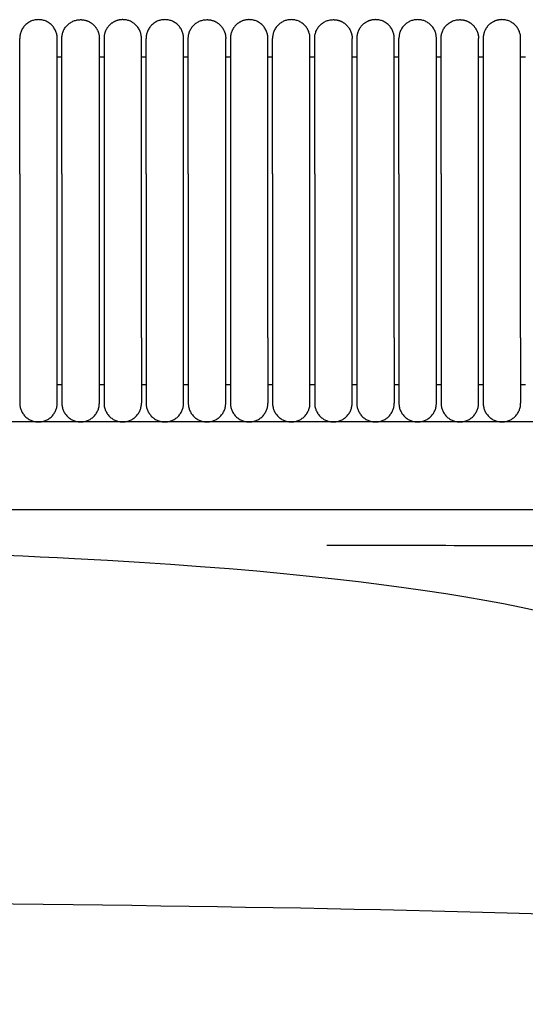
# Model space of a CAD drawing. Header units: millimetres. Extents: x -31695 to -19845, y -5614 to 7253.
# Tile 223 of 256: x -29574 to -29520, y 5384 to 5489. Entities that reach past the tile are written whole.
import ezdxf

# ---------------------------------------------------------------- set-up
doc = ezdxf.new("R2010")
doc.units = ezdxf.units.MM
doc.layers.add('2d', color=7, linetype='Continuous', true_color=0x000000)

msp = doc.modelspace()

# ---------------------------------------------------------------- linework, layer by layer
at = {"layer": '2d', "linetype": 'Continuous', "lineweight": -3}
msp.add_line((-29495.03, 5446.5), (-30409.13, 5446.5), dxfattribs=at)
for points, weights, knots in [([(-29569.56, 5487.5), (-29569.56, 5489.5), (-29571.56, 5489.5), (-29573.56, 5489.5), (-29573.56, 5487.5)], [1, 0.707106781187, 1, 0.707106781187, 1], [0, 0, 0, 1.570796, 1.570796, 3.141593, 3.141593, 3.141593]), ([(-29569.06, 5487.5), (-29569.06, 5489.5), (-29567.06, 5489.5), (-29566.24, 5489.5), (-29565.65, 5488.91), (-29565.06, 5488.32), (-29565.06, 5487.5)], [1, 0.707106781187, 1, 0.853553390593, 0.853553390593, 0.853553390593, 1], [0, 0, 0, 4, 4, 5.656854, 5.656854, 7.313708, 7.313708, 7.313708]), ([(-29560.56, 5487.5), (-29560.56, 5489.5), (-29562.56, 5489.5), (-29563.39, 5489.5), (-29563.98, 5488.91), (-29564.56, 5488.32), (-29564.56, 5487.5)], [1, 0.707106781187, 1, 0.853553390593, 0.853553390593, 0.853553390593, 1], [0, 0, 0, 4, 4, 5.656854, 5.656854, 7.313708, 7.313708, 7.313708]), ([(-29556.06, 5487.5), (-29556.06, 5489.5), (-29558.06, 5489.5), (-29560.06, 5489.5), (-29560.06, 5487.5)], [1, 0.707106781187, 1, 0.707106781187, 1], [0, 0, 0, 1.570796, 1.570796, 3.141593, 3.141593, 3.141593]), ([(-29555.56, 5487.5), (-29555.56, 5489.5), (-29553.56, 5489.5), (-29552.74, 5489.5), (-29552.15, 5488.91), (-29551.56, 5488.32), (-29551.56, 5487.5)], [1, 0.707106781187, 1, 0.853553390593, 0.853553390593, 0.853553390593, 1], [0, 0, 0, 4, 4, 5.656854, 5.656854, 7.313708, 7.313708, 7.313708]), ([(-29547.06, 5487.5), (-29547.06, 5489.5), (-29549.06, 5489.5), (-29549.89, 5489.5), (-29550.48, 5488.91), (-29551.06, 5488.32), (-29551.06, 5487.5)], [1, 0.707106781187, 1, 0.853553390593, 0.853553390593, 0.853553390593, 1], [0, 0, 0, 4, 4, 5.656854, 5.656854, 7.313708, 7.313708, 7.313708]), ([(-29542.56, 5487.5), (-29542.56, 5489.5), (-29544.56, 5489.5), (-29546.56, 5489.5), (-29546.56, 5487.5)], [1, 0.707106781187, 1, 0.707106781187, 1], [0, 0, 0, 1.570796, 1.570796, 3.141593, 3.141593, 3.141593]), ([(-29542.06, 5487.5), (-29542.06, 5489.5), (-29540.06, 5489.5), (-29539.24, 5489.5), (-29538.65, 5488.91), (-29538.06, 5488.32), (-29538.06, 5487.5)], [1, 0.707106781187, 1, 0.853553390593, 0.853553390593, 0.853553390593, 1], [0, 0, 0, 4, 4, 5.656854, 5.656854, 7.313708, 7.313708, 7.313708]), ([(-29533.56, 5487.5), (-29533.56, 5489.5), (-29535.56, 5489.5), (-29536.39, 5489.5), (-29536.98, 5488.91), (-29537.56, 5488.32), (-29537.56, 5487.5)], [1, 0.707106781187, 1, 0.853553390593, 0.853553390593, 0.853553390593, 1], [0, 0, 0, 4, 4, 5.656854, 5.656854, 7.313708, 7.313708, 7.313708]), ([(-29529.06, 5487.5), (-29529.06, 5489.5), (-29531.06, 5489.5), (-29533.06, 5489.5), (-29533.06, 5487.5)], [1, 0.707106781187, 1, 0.707106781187, 1], [0, 0, 0, 1.570796, 1.570796, 3.141593, 3.141593, 3.141593]), ([(-29528.56, 5487.5), (-29528.56, 5489.5), (-29526.56, 5489.5), (-29525.74, 5489.5), (-29525.15, 5488.91), (-29524.56, 5488.32), (-29524.56, 5487.5)], [1, 0.707106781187, 1, 0.853553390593, 0.853553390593, 0.853553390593, 1], [0, 0, 0, 4, 4, 5.656854, 5.656854, 7.313708, 7.313708, 7.313708]), ([(-29520.06, 5487.5), (-29520.06, 5489.5), (-29522.06, 5489.5), (-29522.89, 5489.5), (-29523.48, 5488.91), (-29524.06, 5488.32), (-29524.06, 5487.5)], [1, 0.707106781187, 1, 0.853553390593, 0.853553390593, 0.853553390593, 1], [0, 0, 0, 4, 4, 5.656854, 5.656854, 7.313708, 7.313708, 7.313708]), ([(-29573.56, 5473.03), (-29573.56, 5478), (-29573.56, 5481.52), (-29573.56, 5483.87), (-29573.56, 5484.68)], [1, 0.853553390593, 0.853553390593, 0.853553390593, 0.919067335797], [0, 0, 0, 9.941125, 9.941125, 16.590224, 16.590224, 16.590224]), ([(-29569.56, 5473.03), (-29569.56, 5478), (-29569.56, 5481.52), (-29569.56, 5483.87), (-29569.56, 5484.68)], [1, 0.853553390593, 0.853553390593, 0.853553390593, 0.919067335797], [0, 0, 0, 9.941125, 9.941125, 16.590224, 16.590224, 16.590224]), ([(-29569.06, 5473.03), (-29569.06, 5478), (-29569.06, 5481.52), (-29569.06, 5483.87), (-29569.06, 5484.68)], [1, 0.853553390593, 0.853553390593, 0.853553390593, 0.919067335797], [0, 0, 0, 9.941125, 9.941125, 16.590224, 16.590224, 16.590224]), ([(-29565.06, 5473.03), (-29565.06, 5478), (-29565.06, 5481.52), (-29565.06, 5483.87), (-29565.06, 5484.68)], [1, 0.853553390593, 0.853553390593, 0.853553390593, 0.919067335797], [0, 0, 0, 9.941125, 9.941125, 16.590224, 16.590224, 16.590224]), ([(-29564.56, 5484.68), (-29564.56, 5483.87), (-29564.56, 5481.52), (-29564.56, 5478), (-29564.56, 5473.03)], [0.919067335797, 0.853553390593, 0.853553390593, 0.853553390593, 1], [3.292027, 3.292027, 3.292027, 9.941125, 9.941125, 19.882251, 19.882251, 19.882251]), ([(-29560.56, 5473.03), (-29560.56, 5478), (-29560.56, 5481.52), (-29560.56, 5483.87), (-29560.56, 5484.68)], [1, 0.853553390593, 0.853553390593, 0.853553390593, 0.919067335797], [0, 0, 0, 9.941125, 9.941125, 16.590224, 16.590224, 16.590224]), ([(-29560.06, 5473.03), (-29560.06, 5478), (-29560.06, 5481.52), (-29560.06, 5483.87), (-29560.06, 5484.68)], [1, 0.853553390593, 0.853553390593, 0.853553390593, 0.919067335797], [0, 0, 0, 9.941125, 9.941125, 16.590224, 16.590224, 16.590224]), ([(-29556.06, 5473.03), (-29556.06, 5478), (-29556.06, 5481.52), (-29556.06, 5483.87), (-29556.06, 5484.68)], [1, 0.853553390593, 0.853553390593, 0.853553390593, 0.919067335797], [0, 0, 0, 9.941125, 9.941125, 16.590224, 16.590224, 16.590224]), ([(-29555.56, 5473.03), (-29555.56, 5478), (-29555.56, 5481.52), (-29555.56, 5483.87), (-29555.56, 5484.68)], [1, 0.853553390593, 0.853553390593, 0.853553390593, 0.919067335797], [0, 0, 0, 9.941125, 9.941125, 16.590224, 16.590224, 16.590224]), ([(-29551.56, 5473.03), (-29551.56, 5478), (-29551.56, 5481.52), (-29551.56, 5483.87), (-29551.56, 5484.68)], [1, 0.853553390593, 0.853553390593, 0.853553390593, 0.919067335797], [0, 0, 0, 9.941125, 9.941125, 16.590224, 16.590224, 16.590224]), ([(-29551.06, 5484.68), (-29551.06, 5483.87), (-29551.06, 5481.52), (-29551.06, 5478), (-29551.06, 5473.03)], [0.919067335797, 0.853553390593, 0.853553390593, 0.853553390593, 1], [3.292027, 3.292027, 3.292027, 9.941125, 9.941125, 19.882251, 19.882251, 19.882251]), ([(-29547.06, 5473.03), (-29547.06, 5478), (-29547.06, 5481.52), (-29547.06, 5483.87), (-29547.06, 5484.68)], [1, 0.853553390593, 0.853553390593, 0.853553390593, 0.919067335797], [0, 0, 0, 9.941125, 9.941125, 16.590224, 16.590224, 16.590224]), ([(-29546.56, 5473.03), (-29546.56, 5478), (-29546.56, 5481.52), (-29546.56, 5483.87), (-29546.56, 5484.68)], [1, 0.853553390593, 0.853553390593, 0.853553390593, 0.919067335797], [0, 0, 0, 9.941125, 9.941125, 16.590224, 16.590224, 16.590224]), ([(-29542.56, 5473.03), (-29542.56, 5478), (-29542.56, 5481.52), (-29542.56, 5483.87), (-29542.56, 5484.68)], [1, 0.853553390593, 0.853553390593, 0.853553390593, 0.919067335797], [0, 0, 0, 9.941125, 9.941125, 16.590224, 16.590224, 16.590224]), ([(-29542.06, 5473.03), (-29542.06, 5478), (-29542.06, 5481.52), (-29542.06, 5483.87), (-29542.06, 5484.68)], [1, 0.853553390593, 0.853553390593, 0.853553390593, 0.919067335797], [0, 0, 0, 9.941125, 9.941125, 16.590224, 16.590224, 16.590224]), ([(-29538.06, 5473.03), (-29538.06, 5478), (-29538.06, 5481.52), (-29538.06, 5483.87), (-29538.06, 5484.68)], [1, 0.853553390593, 0.853553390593, 0.853553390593, 0.919067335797], [0, 0, 0, 9.941125, 9.941125, 16.590224, 16.590224, 16.590224]), ([(-29537.56, 5484.68), (-29537.56, 5483.87), (-29537.56, 5481.52), (-29537.56, 5478), (-29537.56, 5473.03)], [0.919067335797, 0.853553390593, 0.853553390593, 0.853553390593, 1], [3.292027, 3.292027, 3.292027, 9.941125, 9.941125, 19.882251, 19.882251, 19.882251]), ([(-29533.56, 5473.03), (-29533.56, 5478), (-29533.56, 5481.52), (-29533.56, 5483.87), (-29533.56, 5484.68)], [1, 0.853553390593, 0.853553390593, 0.853553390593, 0.919067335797], [0, 0, 0, 9.941125, 9.941125, 16.590224, 16.590224, 16.590224]), ([(-29533.06, 5473.03), (-29533.06, 5478), (-29533.06, 5481.52), (-29533.06, 5483.87), (-29533.06, 5484.68)], [1, 0.853553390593, 0.853553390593, 0.853553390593, 0.919067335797], [0, 0, 0, 9.941125, 9.941125, 16.590224, 16.590224, 16.590224]), ([(-29529.06, 5473.03), (-29529.06, 5478), (-29529.06, 5481.52), (-29529.06, 5483.87), (-29529.06, 5484.68)], [1, 0.853553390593, 0.853553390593, 0.853553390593, 0.919067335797], [0, 0, 0, 9.941125, 9.941125, 16.590224, 16.590224, 16.590224]), ([(-29528.56, 5473.03), (-29528.56, 5478), (-29528.56, 5481.52), (-29528.56, 5483.87), (-29528.56, 5484.68)], [1, 0.853553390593, 0.853553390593, 0.853553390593, 0.919067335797], [0, 0, 0, 9.941125, 9.941125, 16.590224, 16.590224, 16.590224]), ([(-29524.56, 5473.03), (-29524.56, 5478), (-29524.56, 5481.52), (-29524.56, 5483.87), (-29524.56, 5484.68)], [1, 0.853553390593, 0.853553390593, 0.853553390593, 0.919067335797], [0, 0, 0, 9.941125, 9.941125, 16.590224, 16.590224, 16.590224]), ([(-29524.06, 5484.68), (-29524.06, 5483.87), (-29524.06, 5481.52), (-29524.06, 5478), (-29524.06, 5473.03)], [0.919067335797, 0.853553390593, 0.853553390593, 0.853553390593, 1], [3.292027, 3.292027, 3.292027, 9.941125, 9.941125, 19.882251, 19.882251, 19.882251]), ([(-29520.06, 5473.03), (-29520.06, 5478), (-29520.06, 5481.52), (-29520.06, 5483.87), (-29520.06, 5484.68)], [1, 0.853553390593, 0.853553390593, 0.853553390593, 0.919067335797], [0, 0, 0, 9.941125, 9.941125, 16.590224, 16.590224, 16.590224]), ([(-29573.56, 5455.5), (-29573.56, 5452.6), (-29573.56, 5450.55), (-29573.56, 5448.5), (-29573.56, 5448.5)], [1, 0.853553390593, 0.853553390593, 0.853553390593, 1], [0, 0, 0, 5.79899, 5.79899, 11.59798, 11.59798, 11.59798]), ([(-29569.56, 5448.5), (-29569.56, 5448.5), (-29569.56, 5450.55), (-29569.56, 5452.6), (-29569.56, 5455.5)], [1, 0.853553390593, 0.853553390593, 0.853553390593, 1], [0, 0, 0, 5.79899, 5.79899, 11.59798, 11.59798, 11.59798]), ([(-29569.06, 5455.5), (-29569.06, 5452.6), (-29569.06, 5450.55), (-29569.06, 5448.5), (-29569.06, 5448.5)], [1, 0.853553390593, 0.853553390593, 0.853553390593, 1], [0, 0, 0, 5.79899, 5.79899, 11.59798, 11.59798, 11.59798]), ([(-29565.06, 5448.5), (-29565.06, 5448.5), (-29565.06, 5450.55), (-29565.06, 5452.6), (-29565.06, 5455.5)], [1, 0.853553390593, 0.853553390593, 0.853553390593, 1], [0, 0, 0, 5.79899, 5.79899, 11.59798, 11.59798, 11.59798]), ([(-29564.56, 5455.5), (-29564.56, 5452.6), (-29564.56, 5450.55), (-29564.56, 5448.5), (-29564.56, 5448.5)], [1, 0.853553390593, 0.853553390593, 0.853553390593, 1], [0, 0, 0, 5.79899, 5.79899, 11.59798, 11.59798, 11.59798]), ([(-29560.56, 5455.5), (-29560.56, 5452.6), (-29560.56, 5450.55), (-29560.56, 5448.5), (-29560.56, 5448.5)], [1, 0.853553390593, 0.853553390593, 0.853553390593, 1], [0, 0, 0, 5.79899, 5.79899, 11.59798, 11.59798, 11.59798]), ([(-29560.06, 5455.5), (-29560.06, 5452.6), (-29560.06, 5450.55), (-29560.06, 5448.5), (-29560.06, 5448.5)], [1, 0.853553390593, 0.853553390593, 0.853553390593, 1], [0, 0, 0, 5.79899, 5.79899, 11.59798, 11.59798, 11.59798]), ([(-29556.06, 5448.5), (-29556.06, 5448.5), (-29556.06, 5450.55), (-29556.06, 5452.6), (-29556.06, 5455.5)], [1, 0.853553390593, 0.853553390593, 0.853553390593, 1], [0, 0, 0, 5.79899, 5.79899, 11.59798, 11.59798, 11.59798]), ([(-29555.56, 5455.5), (-29555.56, 5452.6), (-29555.56, 5450.55), (-29555.56, 5448.5), (-29555.56, 5448.5)], [1, 0.853553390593, 0.853553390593, 0.853553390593, 1], [0, 0, 0, 5.79899, 5.79899, 11.59798, 11.59798, 11.59798]), ([(-29551.56, 5448.5), (-29551.56, 5448.5), (-29551.56, 5450.55), (-29551.56, 5452.6), (-29551.56, 5455.5)], [1, 0.853553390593, 0.853553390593, 0.853553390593, 1], [0, 0, 0, 5.79899, 5.79899, 11.59798, 11.59798, 11.59798]), ([(-29551.06, 5455.5), (-29551.06, 5452.6), (-29551.06, 5450.55), (-29551.06, 5448.5), (-29551.06, 5448.5)], [1, 0.853553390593, 0.853553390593, 0.853553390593, 1], [0, 0, 0, 5.79899, 5.79899, 11.59798, 11.59798, 11.59798]), ([(-29547.06, 5455.5), (-29547.06, 5452.6), (-29547.06, 5450.55), (-29547.06, 5448.5), (-29547.06, 5448.5)], [1, 0.853553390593, 0.853553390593, 0.853553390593, 1], [0, 0, 0, 5.79899, 5.79899, 11.59798, 11.59798, 11.59798]), ([(-29546.56, 5455.5), (-29546.56, 5452.6), (-29546.56, 5450.55), (-29546.56, 5448.5), (-29546.56, 5448.5)], [1, 0.853553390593, 0.853553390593, 0.853553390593, 1], [0, 0, 0, 5.79899, 5.79899, 11.59798, 11.59798, 11.59798]), ([(-29542.56, 5448.5), (-29542.56, 5448.5), (-29542.56, 5450.55), (-29542.56, 5452.6), (-29542.56, 5455.5)], [1, 0.853553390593, 0.853553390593, 0.853553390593, 1], [0, 0, 0, 5.79899, 5.79899, 11.59798, 11.59798, 11.59798]), ([(-29542.06, 5455.5), (-29542.06, 5452.6), (-29542.06, 5450.55), (-29542.06, 5448.5), (-29542.06, 5448.5)], [1, 0.853553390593, 0.853553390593, 0.853553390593, 1], [0, 0, 0, 5.79899, 5.79899, 11.59798, 11.59798, 11.59798]), ([(-29538.06, 5448.5), (-29538.06, 5448.5), (-29538.06, 5450.55), (-29538.06, 5452.6), (-29538.06, 5455.5)], [1, 0.853553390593, 0.853553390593, 0.853553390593, 1], [0, 0, 0, 5.79899, 5.79899, 11.59798, 11.59798, 11.59798]), ([(-29537.56, 5455.5), (-29537.56, 5452.6), (-29537.56, 5450.55), (-29537.56, 5448.5), (-29537.56, 5448.5)], [1, 0.853553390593, 0.853553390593, 0.853553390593, 1], [0, 0, 0, 5.79899, 5.79899, 11.59798, 11.59798, 11.59798]), ([(-29533.56, 5455.5), (-29533.56, 5452.6), (-29533.56, 5450.55), (-29533.56, 5448.5), (-29533.56, 5448.5)], [1, 0.853553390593, 0.853553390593, 0.853553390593, 1], [0, 0, 0, 5.79899, 5.79899, 11.59798, 11.59798, 11.59798]), ([(-29533.06, 5455.5), (-29533.06, 5452.6), (-29533.06, 5450.55), (-29533.06, 5448.5), (-29533.06, 5448.5)], [1, 0.853553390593, 0.853553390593, 0.853553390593, 1], [0, 0, 0, 5.79899, 5.79899, 11.59798, 11.59798, 11.59798]), ([(-29529.06, 5448.5), (-29529.06, 5448.5), (-29529.06, 5450.55), (-29529.06, 5452.6), (-29529.06, 5455.5)], [1, 0.853553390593, 0.853553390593, 0.853553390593, 1], [0, 0, 0, 5.79899, 5.79899, 11.59798, 11.59798, 11.59798]), ([(-29528.56, 5455.5), (-29528.56, 5452.6), (-29528.56, 5450.55), (-29528.56, 5448.5), (-29528.56, 5448.5)], [1, 0.853553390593, 0.853553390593, 0.853553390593, 1], [0, 0, 0, 5.79899, 5.79899, 11.59798, 11.59798, 11.59798]), ([(-29524.56, 5448.5), (-29524.56, 5448.5), (-29524.56, 5450.55), (-29524.56, 5452.6), (-29524.56, 5455.5)], [1, 0.853553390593, 0.853553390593, 0.853553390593, 1], [0, 0, 0, 5.79899, 5.79899, 11.59798, 11.59798, 11.59798]), ([(-29524.06, 5455.5), (-29524.06, 5452.6), (-29524.06, 5450.55), (-29524.06, 5448.5), (-29524.06, 5448.5)], [1, 0.853553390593, 0.853553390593, 0.853553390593, 1], [0, 0, 0, 5.79899, 5.79899, 11.59798, 11.59798, 11.59798]), ([(-29520.06, 5455.5), (-29520.06, 5452.6), (-29520.06, 5450.55), (-29520.06, 5448.5), (-29520.06, 5448.5)], [1, 0.853553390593, 0.853553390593, 0.853553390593, 1], [0, 0, 0, 5.79899, 5.79899, 11.59798, 11.59798, 11.59798]), ([(-29573.56, 5448.5), (-29573.56, 5446.5), (-29571.56, 5446.5), (-29569.56, 5446.5), (-29569.56, 5448.5)], [1, 0.707106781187, 1, 0.707106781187, 1], [6.283185, 6.283185, 6.283185, 9.424778, 9.424778, 12.566371, 12.566371, 12.566371]), ([(-29569.06, 5448.5), (-29569.06, 5446.5), (-29567.06, 5446.5), (-29565.06, 5446.5), (-29565.06, 5448.5)], [1, 0.707106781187, 1, 0.707106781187, 1], [-3.141593, -3.141593, -3.141593, -1.570796, -1.570796, 0, 0, 0]), ([(-29564.56, 5448.5), (-29564.56, 5446.5), (-29562.56, 5446.5), (-29560.56, 5446.5), (-29560.56, 5448.5)], [1, 0.707106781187, 1, 0.707106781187, 1], [0, 0, 0, 1.570796, 1.570796, 3.141593, 3.141593, 3.141593]), ([(-29560.06, 5448.5), (-29560.06, 5446.5), (-29558.06, 5446.5), (-29556.06, 5446.5), (-29556.06, 5448.5)], [1, 0.707106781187, 1, 0.707106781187, 1], [6.283185, 6.283185, 6.283185, 9.424778, 9.424778, 12.566371, 12.566371, 12.566371]), ([(-29555.56, 5448.5), (-29555.56, 5446.5), (-29553.56, 5446.5), (-29551.56, 5446.5), (-29551.56, 5448.5)], [1, 0.707106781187, 1, 0.707106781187, 1], [-3.141593, -3.141593, -3.141593, -1.570796, -1.570796, 0, 0, 0]), ([(-29551.06, 5448.5), (-29551.06, 5446.5), (-29549.06, 5446.5), (-29547.06, 5446.5), (-29547.06, 5448.5)], [1, 0.707106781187, 1, 0.707106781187, 1], [0, 0, 0, 1.570796, 1.570796, 3.141593, 3.141593, 3.141593]), ([(-29546.56, 5448.5), (-29546.56, 5446.5), (-29544.56, 5446.5), (-29542.56, 5446.5), (-29542.56, 5448.5)], [1, 0.707106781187, 1, 0.707106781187, 1], [6.283185, 6.283185, 6.283185, 9.424778, 9.424778, 12.566371, 12.566371, 12.566371]), ([(-29542.06, 5448.5), (-29542.06, 5446.5), (-29540.06, 5446.5), (-29538.06, 5446.5), (-29538.06, 5448.5)], [1, 0.707106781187, 1, 0.707106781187, 1], [-3.141593, -3.141593, -3.141593, -1.570796, -1.570796, 0, 0, 0]), ([(-29537.56, 5448.5), (-29537.56, 5446.5), (-29535.56, 5446.5), (-29533.56, 5446.5), (-29533.56, 5448.5)], [1, 0.707106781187, 1, 0.707106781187, 1], [0, 0, 0, 1.570796, 1.570796, 3.141593, 3.141593, 3.141593]), ([(-29533.06, 5448.5), (-29533.06, 5446.5), (-29531.06, 5446.5), (-29529.06, 5446.5), (-29529.06, 5448.5)], [1, 0.707106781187, 1, 0.707106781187, 1], [6.283185, 6.283185, 6.283185, 9.424778, 9.424778, 12.566371, 12.566371, 12.566371]), ([(-29528.56, 5448.5), (-29528.56, 5446.5), (-29526.56, 5446.5), (-29524.56, 5446.5), (-29524.56, 5448.5)], [1, 0.707106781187, 1, 0.707106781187, 1], [-3.141593, -3.141593, -3.141593, -1.570796, -1.570796, 0, 0, 0]), ([(-29524.06, 5448.5), (-29524.06, 5446.5), (-29522.06, 5446.5), (-29520.06, 5446.5), (-29520.06, 5448.5)], [1, 0.707106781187, 1, 0.707106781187, 1], [0, 0, 0, 1.570796, 1.570796, 3.141593, 3.141593, 3.141593])]:
    msp.add_rational_spline(points, weights, degree=2, knots=knots, dxfattribs=at)
for points, weights in [([(-29573.56, 5484.68), (-29573.56, 5487.5), (-29573.56, 5487.5)], [0.919067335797, 0.951503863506, 1]), ([(-29569.56, 5484.68), (-29569.56, 5487.5), (-29569.56, 5487.5)], [0.919067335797, 0.951503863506, 1]), ([(-29569.06, 5484.68), (-29569.06, 5487.5), (-29569.06, 5487.5)], [0.919067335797, 0.951503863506, 1]), ([(-29565.06, 5484.68), (-29565.06, 5487.5), (-29565.06, 5487.5)], [0.919067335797, 0.951503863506, 1]), ([(-29564.56, 5487.5), (-29564.56, 5487.5), (-29564.56, 5484.68)], [1, 0.951503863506, 0.919067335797]), ([(-29560.56, 5484.68), (-29560.56, 5487.5), (-29560.56, 5487.5)], [0.919067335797, 0.951503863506, 1]), ([(-29560.06, 5484.68), (-29560.06, 5487.5), (-29560.06, 5487.5)], [0.919067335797, 0.951503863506, 1]), ([(-29556.06, 5484.68), (-29556.06, 5487.5), (-29556.06, 5487.5)], [0.919067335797, 0.951503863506, 1]), ([(-29555.56, 5484.68), (-29555.56, 5487.5), (-29555.56, 5487.5)], [0.919067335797, 0.951503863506, 1]), ([(-29551.56, 5484.68), (-29551.56, 5487.5), (-29551.56, 5487.5)], [0.919067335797, 0.951503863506, 1]), ([(-29551.06, 5487.5), (-29551.06, 5487.5), (-29551.06, 5484.68)], [1, 0.951503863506, 0.919067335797]), ([(-29547.06, 5484.68), (-29547.06, 5487.5), (-29547.06, 5487.5)], [0.919067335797, 0.951503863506, 1]), ([(-29546.56, 5484.68), (-29546.56, 5487.5), (-29546.56, 5487.5)], [0.919067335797, 0.951503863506, 1]), ([(-29542.56, 5484.68), (-29542.56, 5487.5), (-29542.56, 5487.5)], [0.919067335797, 0.951503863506, 1]), ([(-29542.06, 5484.68), (-29542.06, 5487.5), (-29542.06, 5487.5)], [0.919067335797, 0.951503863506, 1]), ([(-29538.06, 5484.68), (-29538.06, 5487.5), (-29538.06, 5487.5)], [0.919067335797, 0.951503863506, 1]), ([(-29537.56, 5487.5), (-29537.56, 5487.5), (-29537.56, 5484.68)], [1, 0.951503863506, 0.919067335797]), ([(-29533.56, 5484.68), (-29533.56, 5487.5), (-29533.56, 5487.5)], [0.919067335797, 0.951503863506, 1]), ([(-29533.06, 5484.68), (-29533.06, 5487.5), (-29533.06, 5487.5)], [0.919067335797, 0.951503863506, 1]), ([(-29529.06, 5484.68), (-29529.06, 5487.5), (-29529.06, 5487.5)], [0.919067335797, 0.951503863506, 1]), ([(-29528.56, 5484.68), (-29528.56, 5487.5), (-29528.56, 5487.5)], [0.919067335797, 0.951503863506, 1]), ([(-29524.56, 5484.68), (-29524.56, 5487.5), (-29524.56, 5487.5)], [0.919067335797, 0.951503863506, 1]), ([(-29524.06, 5487.5), (-29524.06, 5487.5), (-29524.06, 5484.68)], [1, 0.951503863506, 0.919067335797]), ([(-29520.06, 5484.68), (-29520.06, 5487.5), (-29520.06, 5487.5)], [0.919067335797, 0.951503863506, 1])]:
    msp.add_rational_spline(points, weights, degree=2, dxfattribs=at)
for points in [[(-29569.06, 5485.5), (-29569.31, 5485.5), (-29569.56, 5485.5)], [(-29564.56, 5485.5), (-29564.81, 5485.5), (-29565.06, 5485.5)], [(-29560.07, 5485.5), (-29560.31, 5485.5), (-29560.56, 5485.5)], [(-29555.56, 5485.5), (-29555.81, 5485.5), (-29556.07, 5485.5)], [(-29551.06, 5485.5), (-29551.31, 5485.5), (-29551.56, 5485.5)], [(-29546.56, 5485.5), (-29546.81, 5485.5), (-29547.06, 5485.5)], [(-29542.06, 5485.5), (-29542.31, 5485.5), (-29542.56, 5485.5)], [(-29537.56, 5485.5), (-29537.81, 5485.5), (-29538.06, 5485.5)], [(-29533.07, 5485.5), (-29533.31, 5485.5), (-29533.56, 5485.5)], [(-29528.56, 5485.5), (-29528.81, 5485.5), (-29529.07, 5485.5)], [(-29524.06, 5485.5), (-29524.31, 5485.5), (-29524.56, 5485.5)], [(-29519.56, 5485.5), (-29519.81, 5485.5), (-29520.06, 5485.5)], [(-29573.56, 5473.03), (-29573.56, 5464.26), (-29573.56, 5455.5)], [(-29569.56, 5455.5), (-29569.56, 5464.26), (-29569.56, 5473.03)], [(-29569.06, 5473.03), (-29569.06, 5464.26), (-29569.06, 5455.5)], [(-29565.06, 5455.5), (-29565.06, 5464.26), (-29565.06, 5473.03)], [(-29564.56, 5473.03), (-29564.56, 5464.26), (-29564.56, 5455.5)], [(-29560.56, 5455.5), (-29560.56, 5464.26), (-29560.56, 5473.03)], [(-29560.06, 5473.03), (-29560.06, 5464.26), (-29560.06, 5455.5)], [(-29556.06, 5455.5), (-29556.06, 5464.26), (-29556.06, 5473.03)], [(-29555.56, 5473.03), (-29555.56, 5464.26), (-29555.56, 5455.5)], [(-29551.56, 5455.5), (-29551.56, 5464.26), (-29551.56, 5473.03)], [(-29551.06, 5473.03), (-29551.06, 5464.26), (-29551.06, 5455.5)], [(-29547.06, 5455.5), (-29547.06, 5464.26), (-29547.06, 5473.03)], [(-29546.56, 5473.03), (-29546.56, 5464.26), (-29546.56, 5455.5)], [(-29542.56, 5455.5), (-29542.56, 5464.26), (-29542.56, 5473.03)], [(-29542.06, 5473.03), (-29542.06, 5464.26), (-29542.06, 5455.5)], [(-29538.06, 5455.5), (-29538.06, 5464.26), (-29538.06, 5473.03)], [(-29537.56, 5473.03), (-29537.56, 5464.26), (-29537.56, 5455.5)], [(-29533.56, 5455.5), (-29533.56, 5464.26), (-29533.56, 5473.03)], [(-29533.06, 5473.03), (-29533.06, 5464.26), (-29533.06, 5455.5)], [(-29529.06, 5455.5), (-29529.06, 5464.26), (-29529.06, 5473.03)], [(-29528.56, 5473.03), (-29528.56, 5464.26), (-29528.56, 5455.5)], [(-29524.56, 5455.5), (-29524.56, 5464.26), (-29524.56, 5473.03)], [(-29524.06, 5473.03), (-29524.06, 5464.26), (-29524.06, 5455.5)], [(-29520.06, 5455.5), (-29520.06, 5464.26), (-29520.06, 5473.03)], [(-29569.57, 5450.5), (-29569.31, 5450.5), (-29569.06, 5450.5)], [(-29565.06, 5450.5), (-29564.81, 5450.5), (-29564.57, 5450.5)], [(-29560.57, 5450.5), (-29560.31, 5450.5), (-29560.06, 5450.5)], [(-29556.06, 5450.5), (-29555.81, 5450.5), (-29555.57, 5450.5)], [(-29551.57, 5450.5), (-29551.32, 5450.5), (-29551.06, 5450.5)], [(-29547.06, 5450.5), (-29546.81, 5450.5), (-29546.56, 5450.5)], [(-29542.56, 5450.5), (-29542.31, 5450.5), (-29542.06, 5450.5)], [(-29538.06, 5450.5), (-29537.81, 5450.5), (-29537.56, 5450.5)], [(-29533.56, 5450.5), (-29533.31, 5450.5), (-29533.06, 5450.5)], [(-29529.06, 5450.5), (-29528.82, 5450.5), (-29528.57, 5450.5)], [(-29528.56, 5450.5), (-29528.56, 5450.5), (-29528.56, 5450.5)], [(-29524.57, 5450.5), (-29524.31, 5450.5), (-29524.06, 5450.5)], [(-29520.06, 5450.5), (-29519.81, 5450.5), (-29519.56, 5450.5)]]:
    msp.add_open_spline(points, degree=2, dxfattribs=at)
for points, knots in [([(-29479.88, 5436.13), (-29480.88, 5436.26), (-29481.89, 5436.37), (-29482.9, 5436.46), (-29483.99, 5436.55), (-29485.08, 5436.63), (-29486.17, 5436.7), (-29487.33, 5436.77), (-29488.5, 5436.82), (-29489.67, 5436.87), (-29490.92, 5436.92), (-29492.17, 5436.95), (-29493.42, 5436.98), (-29494.75, 5437.01), (-29496.08, 5437.04), (-29497.41, 5437.05), (-29498.82, 5437.07), (-29500.23, 5437.08), (-29501.64, 5437.09), (-29504.69, 5437.1), (-29507.75, 5437.1), (-29510.81, 5437.1), (-29515.08, 5437.1), (-29519.35, 5437.1), (-29523.61, 5437.1), (-29528.37, 5437.1), (-29533.12, 5437.1), (-29537.87, 5437.1), (-29543.09, 5437.1), (-29548.31, 5437.1), (-29553.53, 5437.1), (-29559.21, 5437.1), (-29564.88, 5437.1), (-29570.55, 5437.1), (-29576.67, 5437.1), (-29582.78, 5437.1), (-29588.89, 5437.1), (-29595.43, 5437.1), (-29601.96, 5437.1), (-29608.5, 5437.1), (-29615.44, 5437.1), (-29622.38, 5437.1), (-29629.32, 5437.1), (-29636.65, 5437.1), (-29643.99, 5437.1), (-29651.32, 5437.1), (-29667.09, 5437.1), (-29682.87, 5437.1), (-29698.64, 5437.1), (-29715.8, 5437.1), (-29732.95, 5437.1), (-29750.1, 5437.1), (-29768.5, 5437.1), (-29786.9, 5437.1), (-29805.3, 5437.1), (-29824.83, 5437.1), (-29844.36, 5437.1), (-29863.89, 5437.1), (-29884.42, 5437.1), (-29904.95, 5437.1), (-29925.48, 5437.1), (-29946.88, 5437.1), (-29968.29, 5437.1), (-29989.69, 5437.1), (-30034.63, 5437.1), (-30079.56, 5437.1), (-30124.5, 5437.1), (-30219.38, 5437.1), (-30314.26, 5437.1), (-30409.13, 5437.1)], [0, 0, 0, 0, 3.059497, 3.059497, 3.059497, 6.346325, 6.346325, 6.346325, 9.866136, 9.866136, 9.866136, 13.623772, 13.623772, 13.623772, 17.62104, 17.62104, 17.62104, 21.854917, 21.854917, 21.854917, 31.038067, 31.038067, 31.038067, 43.848502, 43.848502, 43.848502, 58.111246, 58.111246, 58.111246, 73.776623, 73.776623, 73.776623, 90.803444, 90.803444, 90.803444, 109.143767, 109.143767, 109.143767, 128.749405, 128.749405, 128.749405, 149.5746, 149.5746, 149.5746, 171.573115, 171.573115, 171.573115, 218.898416, 218.898416, 218.898416, 270.353879, 270.353879, 270.353879, 325.558898, 325.558898, 325.558898, 384.143317, 384.143317, 384.143317, 445.73322, 445.73322, 445.73322, 509.947216, 509.947216, 509.947216, 644.755203, 644.755203, 644.755203, 929.390648, 929.390648, 929.390648, 929.390648]), ([(-30095.59, 5371.83), (-30064.34, 5424.35), (-30029.52, 5426.77), (-29959.66, 5433.8), (-29724.97, 5433.68), (-29546.65, 5434.01), (-29494.69, 5421.7), (-29470.34, 5402.13), (-29461.43, 5362.35), (-29456.09, 5324.06), (-29457.58, 5273.29), (-29468.86, 5228.76), (-29476.28, 5211.55), (-29509.23, 5188.69), (-29567.11, 5184.53), (-29789.46, 5177.41), (-29990.13, 5181.86), (-30061.38, 5191.66), (-30083.48, 5215.37), (-30091.8, 5238.83), (-30095.19, 5254.09)], [-6.076273, -6.076273, -6.076273, -6.076273, 84.620784, 169.241568, 253.862352, 338.483137, 423.103921, 507.724705, 592.345489, 676.966273, 761.587057, 846.207841, 930.828625, 1015.44941, 1100.070194, 1184.690978, 1269.311762, 1353.932546, 1438.55333, 1499.770811, 1499.770811, 1499.770811, 1499.770811]), ([(-29480.28, 5432.3), (-29481.24, 5432.42), (-29482.21, 5432.52), (-29483.17, 5432.61), (-29484.22, 5432.7), (-29485.28, 5432.78), (-29486.34, 5432.84), (-29487.48, 5432.91), (-29488.63, 5432.97), (-29489.77, 5433.01), (-29491, 5433.06), (-29492.23, 5433.1), (-29493.46, 5433.13), (-29494.78, 5433.16), (-29496.1, 5433.18), (-29497.41, 5433.2), (-29498.82, 5433.22), (-29500.22, 5433.23), (-29501.62, 5433.24), (-29504.67, 5433.26), (-29507.73, 5433.26), (-29510.78, 5433.26), (-29510.79, 5433.26), (-29510.8, 5433.26), (-29510.81, 5433.26), (-29515.07, 5433.27), (-29519.33, 5433.27), (-29523.59, 5433.27), (-29528.34, 5433.27), (-29533.09, 5433.28), (-29537.85, 5433.28), (-29538.82, 5433.28), (-29539.79, 5433.28), (-29540.76, 5433.28)], [0, 0, 0, 0, 2.927729, 2.927729, 2.927729, 6.11505, 6.11505, 6.11505, 9.560961, 9.560961, 9.560961, 13.265241, 13.265241, 13.265241, 17.225898, 17.225898, 17.225898, 21.43675, 21.43675, 21.43675, 30.607814, 30.607814, 30.607814, 30.63933, 30.63933, 30.63933, 43.424023, 43.424023, 43.424023, 57.691831, 57.691831, 57.691831, 60.608892, 60.608892, 60.608892, 60.608892]), ([(-30064.18, 5389.73), (-29865.7, 5395.09), (-29663.24, 5395.63), (-29524.06, 5395.08), (-29482.73, 5392.28)], [4.350331, 4.350331, 4.350331, 4.350331, 295.298347, 590.596694, 590.596694, 590.596694, 590.596694])]:
    msp.add_open_spline(points, degree=3, knots=knots, dxfattribs=at)

doc.saveas('drawing.dxf')
